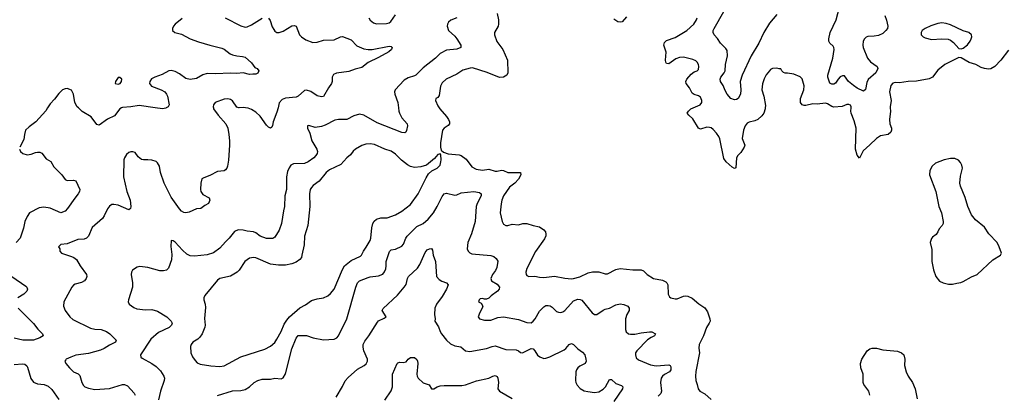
# Model space of a CAD drawing. Header units: inches. Extents: x 1934316 to 2140091, y 524953 to 667329.
# Tile 70 of 256: x 2002921 to 2012218, y 547299 to 550832. Entities that reach past the tile are written whole.
import ezdxf

# ---------------------------------------------------------------- set-up
doc = ezdxf.new("R2010")
doc.units = ezdxf.units.IN
doc.header["$MEASUREMENT"] = 0
for name, color, linetype in [('C0504', 7, 'Continuous'), ('C0505', 7, 'Continuous'), ('C0514', 7, 'Continuous'), ('C0515', 7, 'Continuous')]:
    doc.layers.add(name, color=color, linetype=linetype)

msp = doc.modelspace()

# ---------------------------------------------------------------- linework, layer by layer
at = {"layer": 'C0504', "color": 5}
for points, elevation in [([(2003184.1, 550000), (2003166.6, 549973.4), (2003073.1, 549870), (2003010, 549822), (2002977, 549790), (2002964.6, 549750), (2002958.5, 549701.4), (2002920.5, 549630)], 220), ([(2004749.6, 550000), (2004752.2, 549990), (2004795.8, 549930), (2004868.2, 549850), (2004885.3, 549810), (2004897, 549750), (2004902.4, 549690), (2004903.1, 549650), (2004891.7, 549508.3), (2004882.6, 549450), (2004875.8, 549430), (2004864.2, 549415.8), (2004850, 549407), (2004790, 549400.5), (2004717.6, 549362.4), (2004658.3, 549341.7), (2004641.6, 549330), (2004631.7, 549290), (2004628.8, 549230), (2004632.7, 549210), (2004650, 549182), (2004710.4, 549150.4), (2004715.5, 549130), (2004702.8, 549097.2), (2004670, 549079), (2004632, 549050), (2004590, 549049.2), (2004522.5, 549017.5), (2004490, 549009.3), (2004470, 549014.5), (2004450, 549027), (2004430, 549047.3), (2004350, 549157.6), (2004284.6, 549290), (2004251.7, 549390), (2004240.3, 549450), (2004223.1, 549483.1), (2004210, 549494.3), (2004170, 549506.6), (2004130, 549511.2), (2004090, 549509.5), (2004070, 549514.5), (2004039.7, 549539.7), (2004010, 549578), (2003990, 549586.6), (2003970, 549586.6), (2003950, 549578), (2003930, 549559.3), (2003910.6, 549530), (2003904, 549510), (2003901.7, 549350), (2003932.6, 549210), (2003963.6, 549130), (2003971.4, 549070), (2003967.7, 549050), (2003950, 549038.7), (2003850, 549082.2), (2003810.3, 549089.7), (2003790, 549087.6), (2003770, 549074), (2003750, 549049.5), (2003718.6, 548981.4), (2003702.7, 548957.3), (2003606.5, 548873.5), (2003569.1, 548790.9), (2003550, 548771.5), (2003530, 548763.5), (2003470, 548759.7), (2003370, 548716.9), (2003308.6, 548711.4), (2003286.8, 548690), (2003298.8, 548670), (2003300.7, 548650), (2003314.8, 548630), (2003410, 548599.1), (2003430.4, 548590), (2003456.4, 548570), (2003490.4, 548510), (2003550.4, 548430), (2003554.4, 548410), (2003548.4, 548390), (2003533, 548370), (2003505.9, 548354.1), (2003443.6, 548336.4), (2003430, 548329.6), (2003412.4, 548310), (2003338.9, 548170), (2003335.8, 548130), (2003350.4, 548090), (2003392.7, 548030), (2003423.2, 548003.2), (2003590, 547923.9), (2003630, 547914), (2003690, 547909.1), (2003741.6, 547890), (2003772, 547870), (2003830.6, 547810), (2003825.5, 547790), (2003770, 547763), (2003719.1, 547730), (2003684.7, 547715.3), (2003570, 547682.9), (2003450, 547667.8), (2003403, 547650), (2003360.7, 547630), (2003356.1, 547623.9), (2003347.3, 547610), (2003357.1, 547590), (2003390, 547548.4), (2003430, 547510.4), (2003471.8, 547491.8), (2003490, 547474.8), (2003506, 547410), (2003522.5, 547382.5), (2003537.1, 547370), (2003570, 547355.8), (2003630, 547344.6), (2003770, 547354.6), (2003890, 547390.2), (2003910.2, 547390.2), (2003938, 547378), (2004002.4, 547310), (2004011.8, 547290)], 240), ([(2003883.3, 550000), (2003864.9, 549990), (2003814.7, 549925.3), (2003750, 549893.6), (2003670, 549836.2), (2003650, 549842.9), (2003596, 549916), (2003510, 549966.6), (2003475.1, 550000)], 220), ([(2006497.4, 550000), (2006500.4, 549970), (2006506.4, 549950), (2006530, 549904.9), (2006579.3, 549850), (2006583.1, 549830), (2006574.1, 549785.9), (2006568.5, 549771.5), (2006556.7, 549763.3), (2006530, 549767.1), (2006297.9, 549857.9), (2006170, 549930.8), (2006130, 549940.9), (2006074.8, 549925.2), (2006010, 549891), (2005930, 549890.9), (2005895.5, 549884.5), (2005804.4, 549835.6), (2005770, 549824.7), (2005710, 549813.6), (2005650, 549835.1), (2005638, 549830), (2005638.8, 549810), (2005660.5, 549760.5), (2005678.7, 549690), (2005727.4, 549610), (2005733.7, 549590), (2005728.9, 549570), (2005718, 549550), (2005698, 549530), (2005645.5, 549490), (2005610, 549476.9), (2005507.6, 549472.4), (2005481.5, 549458.5), (2005464.1, 549435.9), (2005450, 549399), (2005440.2, 549350), (2005439.5, 549230), (2005424, 549170), (2005422.3, 549070), (2005411.5, 549030), (2005392.2, 548910), (2005371.7, 548848.3), (2005330, 548782), (2005310, 548769.6), (2005249.8, 548769.8), (2005192.3, 548790), (2005150, 548820.5), (2005130, 548829.7), (2005070, 548836), (2005030, 548848.4), (2004984.7, 548850), (2004950, 548834.5), (2004899.5, 548770), (2004862.7, 548737.3), (2004810, 548675.8), (2004750, 548634.3), (2004690, 548613.8), (2004570, 548600.8), (2004530, 548604.8), (2004499.3, 548619.3), (2004457.1, 548657.1), (2004390, 548734.5), (2004370, 548745.2), (2004352, 548748), (2004346.9, 548693.1), (2004357.3, 548617.3), (2004353.5, 548566.5), (2004325.5, 548490), (2004307.7, 548470), (2004277.4, 548462.6), (2004243.9, 548463.9), (2004130, 548496.3), (2004054.8, 548505.2), (2004030, 548499), (2003986.8, 548470), (2003976.3, 548450), (2003974.9, 548430), (2003986.4, 548350), (2003984.9, 548310), (2003947.7, 548190), (2003945.5, 548170), (2003954, 548150), (2003997.4, 548117.4), (2004026.1, 548106.1), (2004110, 548094.6), (2004170, 548098), (2004223.4, 548083.4), (2004310.6, 548030), (2004350.6, 547990), (2004362, 547970), (2004353.4, 547950), (2004333, 547930), (2004230, 547881.7), (2004160, 547820), (2004063, 547670), (2004064.9, 547650), (2004078.3, 547638.3), (2004169.2, 547589.2), (2004210, 547560.4), (2004250, 547519.3), (2004280.3, 547470), (2004287, 547450), (2004285.7, 547430), (2004248.9, 547330), (2004231.8, 547248.2)], 260), ([(2004305.3, 550000), (2004302, 549998), (2004270, 549989.6), (2004201.5, 550000)], 220), ([(2004993.7, 550000), (2004990, 549999.7), (2004989.3, 550000)], 240), ([(2005360.3, 550000), (2005350, 549959.3), (2005313.1, 549870), (2005307.1, 549832.9), (2005301.4, 549818.6), (2005290.4, 549809.6), (2005270, 549819.7), (2005250, 549838.3), (2005190, 549923.5), (2005150, 549961), (2005110, 549985.4), (2005077.3, 549997.3), (2005053.9, 550000)], 240), ([(2006881.7, 550000), (2006888.2, 549990), (2006950, 549918.4), (2006968.9, 549890), (2006979, 549870), (2006979.5, 549850), (2006966.9, 549833.1), (2006930.5, 549810), (2006914, 549790), (2006894, 549670), (2006895.5, 549630), (2006902, 549602), (2006922.5, 549582.5), (2006967.9, 549567.9), (2007070, 549557.4), (2007091.1, 549551.1), (2007135.9, 549515.9), (2007190, 549444.4), (2007230, 549421.7), (2007290, 549412.9), (2007350, 549423.6), (2007410, 549402.6), (2007430, 549401.8), (2007470, 549412.8), (2007490, 549409.1), (2007531, 549391), (2007651, 549390), (2007654.4, 549370), (2007630, 549328), (2007594.9, 549290), (2007546.9, 549253.1), (2007490.2, 549170), (2007474, 549130), (2007465.7, 549094.3), (2007458.3, 549010), (2007475.8, 548930), (2007490, 548904.9), (2007510, 548890.5), (2007530, 548890.5), (2007570, 548903.1), (2007630, 548898.5), (2007671.7, 548908.3), (2007710, 548909.2), (2007770, 548890.3), (2007830, 548878.5), (2007871.3, 548851.3), (2007884.7, 548830), (2007889.3, 548810), (2007887.6, 548792.4), (2007875.6, 548764.4), (2007790, 548646.6), (2007710, 548484), (2007701.3, 548450), (2007703.1, 548430), (2007710, 548420.5), (2007730, 548410.4), (2007785.6, 548414.4), (2007830, 548403.1), (2007870, 548399.5), (2007970, 548413.2), (2008070, 548393.8), (2008130, 548389.2), (2008150, 548390.2), (2008210, 548407.3), (2008290, 548445.5), (2008330, 548454.9), (2008390, 548453.7), (2008450, 548434.4), (2008470, 548436.4), (2008550, 548476.4), (2008590, 548486), (2008710, 548473), (2008790, 548472), (2008810, 548462.4), (2008844.4, 548430), (2008905.7, 548390), (2008990, 548376), (2009020.9, 548360.9), (2009031.5, 548350), (2009040.7, 548330), (2009044.6, 548244.6), (2009058, 548218), (2009068.8, 548208.8), (2009110, 548199.3), (2009130, 548199.3), (2009190, 548225.5), (2009210, 548228.2), (2009230, 548223.8), (2009270, 548205.5), (2009333.6, 548153.6), (2009390, 548115.3), (2009416.1, 548076.1), (2009439.1, 548010), (2009440.2, 547990), (2009431.7, 547968.3), (2009405.7, 547930), (2009376.4, 547850), (2009337, 547770), (2009333.8, 547733.8), (2009338.7, 547690), (2009305.9, 547514.1), (2009302.7, 547470), (2009304.9, 547430), (2009319.5, 547390), (2009326, 547350), (2009343, 547330), (2009390, 547302.6), (2009450, 547250.4)], 280), ([(2009960.2, 550000), (2009959.5, 549990), (2009948.4, 549950), (2009930, 549925.6), (2009890, 549891.6), (2009861.8, 549878.2), (2009810, 549866.3), (2009790, 549857.4), (2009770, 549831.5), (2009756.1, 549790), (2009742, 549710), (2009768, 549650), (2009762.6, 549630), (2009730, 549578.5), (2009701.7, 549550), (2009690.2, 549530), (2009684, 549436), (2009670, 549429.6), (2009650, 549442.2), (2009592.8, 549490), (2009570, 549521.6), (2009531, 549709), (2009523.1, 549730), (2009501.7, 549761.7), (2009470, 549795.8), (2009450, 549811.1), (2009435.5, 549815.5), (2009410, 549817.6), (2009350, 549800.4), (2009330, 549808.2), (2009278, 549898), (2009238.7, 549930), (2009224.5, 549950), (2009235.6, 549970), (2009257, 549990), (2009279.3, 550000)], 280), ([(2002919.1, 549610), (2002928.7, 549588.7), (2002951, 549570), (2002990, 549557.1), (2003030, 549563.1), (2003070, 549579.5), (2003090, 549582.4), (2003110, 549581.6), (2003130, 549573), (2003170, 549521), (2003214.4, 549494.4), (2003244.5, 549444.5), (2003317.1, 549370), (2003350, 549324.7), (2003370, 549314.8), (2003430, 549318.8), (2003450, 549311.3), (2003487.3, 549230), (2003484, 549210), (2003473.4, 549190), (2003440.5, 549150), (2003373.4, 549050), (2003350, 549026), (2003310, 549009.6), (2003210, 549054.3), (2003150, 549063.9), (2003103.2, 549056.8), (2003013.4, 549010), (2002990, 548977.2), (2002970.4, 548930), (2002955.6, 548864.4), (2002923.8, 548770), (2002888, 548730)], 220), ([(2004790, 547288.9), (2004930, 547331.7), (2005010, 547335.3), (2005050, 547343.7), (2005089.8, 547370.2), (2005134, 547410), (2005170, 547429), (2005210, 547442.3), (2005290, 547442.8), (2005330, 547450.4), (2005390, 547444.4), (2005401.2, 547450), (2005410, 547455.5), (2005430, 547490.7), (2005490, 547728.5), (2005530, 547828.4), (2005550, 547854), (2005630, 547852.4), (2005692.7, 547832.8), (2005790, 547811.6), (2005890, 547819.6), (2005914, 547830), (2005931.1, 547850), (2006008.5, 548010), (2006095.7, 548310), (2006112, 548350), (2006130, 548370.2), (2006210, 548400.7), (2006230, 548406.9), (2006310, 548416.1), (2006350, 548432.4), (2006366.3, 548453.7), (2006377.5, 548482.5), (2006382.4, 548510), (2006381.7, 548550), (2006413.4, 548646.6), (2006430, 548660.3), (2006470.9, 548669.1), (2006530, 548697.1), (2006543.9, 548716.1), (2006566, 548770), (2006580.4, 548790), (2006670, 548882.6), (2006730, 548908.9), (2006778.9, 548950), (2006828.4, 549010), (2006864.4, 549070), (2006910, 549164.9), (2006930, 549188), (2006950, 549194.4), (2007030, 549177.3), (2007050, 549179.1), (2007090, 549198), (2007210, 549210.3), (2007262.4, 549202.4), (2007278, 549190), (2007277, 549170), (2007241.6, 549098.4), (2007232.7, 549070), (2007221.3, 548930), (2007187.3, 548812.7), (2007151.8, 548730), (2007147.6, 548670), (2007154.4, 548650), (2007170, 548632.7), (2007190, 548623.1), (2007370, 548606.7), (2007397, 548597), (2007419.3, 548579.3), (2007434.8, 548554.8), (2007426.4, 548493.6), (2007415.1, 548464.9), (2007386.4, 548430), (2007370.8, 548390), (2007376, 548370), (2007430, 548336.3), (2007450.4, 548310), (2007448, 548290), (2007432.7, 548270), (2007372.1, 548227.9), (2007350, 548206), (2007330, 548196.2), (2007310, 548195.1), (2007290, 548201.2), (2007270, 548199), (2007258, 548190), (2007254, 548170), (2007279.1, 548159.1), (2007293.4, 548130), (2007288.2, 548110), (2007264.9, 548070), (2007250.7, 548030.7), (2007262.8, 548010), (2007310, 547999.5), (2007370, 547997.4), (2007435.6, 548024.4), (2007490, 548028.9), (2007630, 548003.6), (2007710, 547974.9), (2007750, 547974), (2007770, 547988.4), (2007788, 548010), (2007830, 548083.1), (2007870, 548122.4), (2007890, 548134.9), (2007910, 548137.1), (2007930, 548132.4), (2007950, 548120.4), (2007990, 548081.3), (2008010, 548072.2), (2008030, 548070.4), (2008050, 548076.4), (2008070, 548090.4), (2008150, 548180.3), (2008190, 548195.2), (2008213, 548193), (2008230, 548186), (2008327.5, 548067.5), (2008350, 548050.7), (2008370, 548053), (2008430, 548092.4), (2008450, 548102.4), (2008490, 548110.4), (2008550, 548143.7), (2008590, 548152.7), (2008625.5, 548145.5), (2008664.7, 548130), (2008677.3, 548110), (2008677.1, 548090), (2008654.6, 548050), (2008642.7, 548010), (2008640.5, 547910), (2008646.9, 547886.9), (2008670, 547870.6), (2008690, 547867.2), (2008730, 547867.1), (2008790, 547879.6), (2008868.9, 547888.9), (2008890, 547888.5), (2008925.5, 547870), (2008915.5, 547850), (2008884, 547836), (2008848.6, 547811.4), (2008748.2, 547710), (2008734.9, 547690), (2008734.9, 547670), (2008743.4, 547643.4), (2008763.7, 547623.7), (2008876.5, 547576.5), (2008930, 547567.6), (2009050, 547577.6), (2009064, 547570), (2009070, 547558), (2009070.3, 547530), (2009056.4, 547510), (2009010, 547485.4), (2008992, 547470), (2008978, 547450), (2008970.4, 547410), (2008982, 547330), (2008974.1, 547305.9), (2008950, 547281.6)], 260), ([(2005910, 547270.5), (2005970, 547373.4), (2005994.9, 547425.1), (2006021.2, 547458.8), (2006110, 547534.9), (2006173.2, 547570), (2006192.9, 547587.1), (2006205.1, 547610), (2006204.2, 547630), (2006169.7, 547710), (2006163.5, 547743.5), (2006165.3, 547770), (2006180.4, 547799.6), (2006218.3, 547850), (2006300.5, 547979.5), (2006310, 547990.3), (2006363.9, 548016.1), (2006382, 548030), (2006343.7, 548090), (2006351.7, 548108.3), (2006487.1, 548232.9), (2006552.1, 548307.9), (2006570, 548334.8), (2006582.6, 548390), (2006591.5, 548410), (2006678.7, 548490), (2006698, 548522), (2006750, 548636.4), (2006770, 548660.3), (2006790, 548671.5), (2006810, 548672.4), (2006817.4, 548657.4), (2006823.7, 548610), (2006848, 548550), (2006856.3, 548410), (2006881.1, 548381.1), (2006906.2, 548366.2), (2006950.3, 548350.3), (2006967.7, 548330), (2006951.7, 548290), (2006910, 548222), (2006857.6, 548150), (2006840.5, 548110), (2006836.3, 548050), (2006844, 548010), (2006842, 547990), (2006874.7, 547934.7), (2006890, 547890.7), (2006903.7, 547870), (2006950, 547810.4), (2006990, 547775.3), (2007030, 547756.5), (2007086.5, 547746.5), (2007129.1, 547709.1), (2007170, 547701.7), (2007329.7, 547730.3), (2007382, 547750), (2007410, 547755.3), (2007510, 547720.3), (2007610, 547717.6), (2007630.3, 547710.3), (2007650, 547694), (2007670, 547690.6), (2007749, 547730), (2007768.3, 547728.3), (2007786, 547710), (2007810, 547668.4), (2007831.4, 547651.4), (2007870, 547637), (2007890, 547639.5), (2007926.5, 547653.5), (2008062, 547718), (2008078.7, 547730), (2008110, 547768), (2008130, 547777.6), (2008150, 547768.7), (2008190, 547726.4), (2008235.6, 547695.6), (2008256.3, 547670), (2008268, 547630), (2008270.6, 547610), (2008260.7, 547590), (2008210, 547565.6), (2008190.5, 547550), (2008177.6, 547530), (2008172.2, 547510), (2008170.3, 547430), (2008173.7, 547410), (2008185.9, 547385.9), (2008214.2, 547354.2), (2008250, 547332.9), (2008284.5, 547324.5), (2008350, 547315.5), (2008390, 547322.2), (2008430, 547348), (2008451.2, 547368.8), (2008490, 547439.1), (2008510, 547439.3), (2008550, 547401.5), (2008602.5, 547382.5), (2008616.4, 547370), (2008612.9, 547350), (2008531.8, 547230)], 240), ([(2002844.9, 548410), (2002977.6, 548317.6), (2002986.8, 548310), (2002994.8, 548290), (2002987.3, 548270), (2002958.3, 548241.7), (2002904, 548210)], 220), ([(2002904.9, 548110), (2003050, 547966), (2003093.2, 547913.2), (2003137.3, 547870), (2003141, 547850), (2003111, 547830), (2003050, 547809.7), (2002950, 547809.8), (2002870, 547827.1)], 220), ([(2006370, 547242), (2006429.8, 547330.2), (2006441.1, 547370), (2006441.5, 547490), (2006485.1, 547590), (2006490, 547596.3), (2006510, 547600.7), (2006542, 547598), (2006570, 547606), (2006590, 547631.3), (2006610, 547646), (2006650, 547646.8), (2006670, 547626), (2006677.1, 547610), (2006681.3, 547590), (2006670.3, 547490), (2006673.4, 547470), (2006683.1, 547450), (2006730, 547405.5), (2006786.8, 547386.8), (2006810, 547351.3), (2006830, 547350.8), (2006862, 547370), (2006890, 547378), (2006930, 547382), (2007097, 547383), (2007130, 547387.6), (2007233.2, 547426.8), (2007349.8, 547450.2), (2007390, 547471.3), (2007410, 547474.9), (2007430, 547465.5), (2007436.5, 547450), (2007441.2, 547410), (2007436, 547350), (2007450, 547328.8), (2007570, 547259.1)], 220), ([(2002870, 547581.5), (2002947.6, 547587.6), (2002970, 547582), (2002987.9, 547567.9), (2002995.1, 547555.1), (2003026.4, 547446.4), (2003052.4, 547412.4), (2003090, 547397.4), (2003151.6, 547391.6), (2003190, 547374.9), (2003223, 547343), (2003290.3, 547250)], 220)]:
    msp.add_lwpolyline(points, dxfattribs=dict(at, elevation=elevation))
at = {"layer": 'C0504', "color": 5, "elevation": 280}
msp.add_lwpolyline([(2006230, 549659.7), (2006190, 549656.9), (2006150, 549646.6), (2006090.5, 549610), (2006070, 549592), (2006043.7, 549556.3), (2006010, 549527.6), (2005953.7, 549466.3), (2005845.5, 549414.5), (2005814.3, 549390), (2005750.2, 549310), (2005691.5, 549268.5), (2005674.9, 549250), (2005665, 549230), (2005657.8, 549190), (2005659, 549070), (2005642.9, 548890), (2005610.2, 548790), (2005605.5, 548710), (2005586.5, 548610), (2005580.9, 548590), (2005567, 548570), (2005530, 548543.9), (2005490, 548529.8), (2005430, 548517.8), (2005364, 548516), (2005290, 548526.2), (2005150, 548585.4), (2005130, 548589.7), (2005090, 548582.9), (2005047.4, 548552.6), (2004994, 548470), (2004974.9, 548450), (2004910, 548413.7), (2004811.3, 548390), (2004790, 548376), (2004667.7, 548230), (2004660.5, 548210), (2004660.4, 548190), (2004672.4, 548150), (2004676.5, 548116.5), (2004665.8, 548014.2), (2004671.6, 547950), (2004668.6, 547931.4), (2004645.3, 547870), (2004622.7, 547837.3), (2004602.3, 547817.7), (2004557.1, 547790), (2004539.5, 547770), (2004534.6, 547750), (2004538.3, 547690), (2004553.3, 547653.3), (2004576.2, 547616.2), (2004596.4, 547596.4), (2004623.7, 547583.7), (2004726, 547566), (2004810, 547561.6), (2004850, 547566.5), (2005010, 547651.4), (2005236.3, 547723.7), (2005290, 547751.6), (2005330, 547788.8), (2005350, 547818.7), (2005390.6, 547890), (2005418.5, 547961.5), (2005442.2, 547997.8), (2005470, 548029.1), (2005565.1, 548114.9), (2005618.6, 548141.4), (2005675.7, 548184.3), (2005730, 548199.7), (2005790, 548207.8), (2005830, 548228.9), (2005856.3, 548250), (2005889.8, 548290.2), (2005970, 548477.1), (2005988.8, 548510), (2006050, 548561.2), (2006137.8, 548602.2), (2006148, 548612), (2006166, 548650), (2006193.7, 548686.3), (2006230.7, 548750), (2006237.4, 548770), (2006246.8, 548870), (2006256.4, 548910), (2006268.2, 548931.8), (2006290, 548950.4), (2006330, 548962.4), (2006390, 548962), (2006470, 548992), (2006530, 549025.3), (2006610, 549090.3), (2006684, 549190), (2006758.9, 549341.1), (2006782.3, 549377.8), (2006813, 549407), (2006863.7, 549430), (2006890, 549460.7), (2006898.9, 549490), (2006899.6, 549510), (2006896, 549556), (2006890, 549568), (2006870, 549559), (2006836.4, 549523.6), (2006760.9, 549459.1), (2006710, 549442.9), (2006650, 549438.3), (2006610, 549446.2), (2006582, 549462), (2006526.6, 549506.6), (2006470, 549563.5), (2006430, 549591.9), (2006370, 549611.9), (2006270, 549654)], close=True, dxfattribs=at)
at = {"layer": 'C0505', "color": 5}
for points, elevation in [([(2010000, 550798.4), (2009946.7, 550710), (2009900.7, 550610), (2009828.6, 550490), (2009742.7, 550310), (2009725.5, 550250), (2009731.2, 550168.8), (2009727.9, 550130), (2009703.7, 550090), (2009690, 550079.1), (2009670, 550075), (2009634.7, 550090), (2009601.6, 550130), (2009582.7, 550162.7), (2009563.5, 550210), (2009538, 550250), (2009534.7, 550270), (2009542, 550290), (2009572.6, 550330), (2009581.7, 550350), (2009585.6, 550410), (2009606, 550490), (2009601.6, 550541.6), (2009590, 550561.6), (2009539.7, 550610), (2009510, 550654.5), (2009478.4, 550690), (2009467.8, 550710), (2009469.8, 550730), (2009479.2, 550750), (2009569.8, 550910)], 260), ([(2004455.5, 550844.5), (2004389.3, 550790.7), (2004372.4, 550770), (2004364.4, 550750), (2004363.8, 550730), (2004386, 550710), (2004450, 550694.9), (2004531.4, 550651.4), (2004610, 550622.3), (2004716, 550590), (2004830, 550563.6), (2004850, 550554.3), (2004909.3, 550510.7), (2004930, 550501.5), (2004970, 550490.3), (2005025.3, 550485.3), (2005050, 550478), (2005110, 550424.9), (2005141.6, 550381.6), (2005162, 550370), (2005178, 550350), (2005170, 550328.7), (2005150, 550319), (2005123.5, 550316.5), (2005090, 550316.2), (2005029.7, 550329.7), (2004970, 550323.1), (2004910, 550328.4), (2004770, 550319.7), (2004690, 550323.1), (2004650, 550311), (2004590, 550277.8), (2004530, 550267.1), (2004490, 550276.1), (2004430, 550321.7), (2004390, 550344.7), (2004350, 550351.3), (2004330, 550349.6), (2004264.7, 550315.3), (2004196, 550290), (2004166.7, 550273.3), (2004150.8, 550250), (2004146.8, 550230), (2004166.4, 550206.4), (2004256, 550170), (2004290.3, 550150.3), (2004307.3, 550130), (2004316.3, 550110), (2004331, 550030), (2004322, 550010), (2004305.3, 550000)], 220), ([(2004860.7, 550850), (2005010, 550774), (2005050, 550761.3), (2005070, 550763.1), (2005110, 550782), (2005210, 550844.9)], 240), ([(2005270, 550846), (2005285.7, 550825.7), (2005305.4, 550765.4), (2005319.2, 550739.2), (2005330, 550724), (2005350, 550710.6), (2005370.6, 550710.6), (2005410, 550722.4), (2005490, 550772.4), (2005515.8, 550775.8), (2005530.4, 550770), (2005564.4, 550690), (2005583, 550670), (2005623.2, 550643.2), (2005690, 550617.4), (2005730, 550620.3), (2005790, 550639), (2005890, 550643.1), (2005950, 550670.3), (2005970, 550672.4), (2006050, 550640.4), (2006104, 550584), (2006170, 550558.5), (2006210, 550551.3), (2006250, 550550.2), (2006410, 550580.7), (2006430, 550578), (2006438, 550570), (2006431, 550550), (2006406, 550530), (2006310, 550475.6), (2006212.2, 550427.8), (2006150, 550381.1), (2006090, 550366.3), (2006030, 550343.5), (2005911.7, 550328.3), (2005884.9, 550315.1), (2005870.4, 550290), (2005870.3, 550250), (2005864.9, 550230), (2005836.2, 550190), (2005790, 550108.2), (2005770, 550104), (2005730, 550113), (2005670, 550155.8), (2005630, 550168), (2005610, 550163.6), (2005550, 550111.3), (2005530, 550100.4), (2005430, 550092.4), (2005400.7, 550079.3), (2005372.3, 550047.7), (2005360.3, 550000)], 240), ([(2006216.5, 550850), (2006230, 550828.2), (2006260.8, 550800.8), (2006290, 550792.2), (2006385.6, 550794.4), (2006410, 550803.1), (2006424.1, 550815.9), (2006470, 550878.3)], 260), ([(2007050, 550849.5), (2006991.9, 550828.1), (2006970.6, 550810), (2006959.3, 550790), (2006957.1, 550770), (2006970.5, 550730), (2007030, 550676.4), (2007048.5, 550650), (2007085.5, 550590), (2007086.8, 550570), (2007050, 550553.6), (2006950, 550545.1), (2006890, 550513), (2006848.4, 550470), (2006730, 550376.3), (2006662.4, 550310), (2006650, 550301.1), (2006590, 550283.5), (2006550, 550260.7), (2006465.5, 550170), (2006460.4, 550150), (2006463.1, 550130), (2006492.4, 550050), (2006497.4, 550000)], 260), ([(2007430.4, 550890), (2007441.6, 550830), (2007441.6, 550790), (2007437.6, 550770), (2007403.7, 550710), (2007403.7, 550690), (2007426.9, 550626.9), (2007483.8, 550550), (2007526.7, 550450), (2007530.3, 550329.7), (2007522, 550310), (2007490.7, 550290), (2007450, 550288), (2007333.8, 550333.8), (2007196.6, 550376.6), (2007175.6, 550375.6), (2007105.4, 550354.6), (2007050, 550319.2), (2006949.4, 550270.6), (2006910, 550235.1), (2006895.4, 550204.6), (2006882.4, 550117.6), (2006870, 550097.2), (2006851.1, 550088.9), (2006847.7, 550070), (2006870, 550018), (2006881.7, 550000)], 280), ([(2008650, 550857.6), (2008610, 550811.5), (2008590, 550808.3), (2008570, 550813), (2008530, 550836.3)], 280), ([(2009279.3, 550000), (2009346, 550030), (2009362.4, 550050), (2009363.1, 550070), (2009350, 550100.5), (2009330, 550114.6), (2009290, 550124.8), (2009270, 550139.3), (2009244.2, 550190), (2009214.4, 550230), (2009211.5, 550250), (2009221.1, 550270), (2009260.4, 550319.6), (2009290, 550339.6), (2009319.3, 550350), (2009330, 550362.8), (2009334, 550390), (2009329.6, 550410), (2009318.7, 550430), (2009304.4, 550444.4), (2009276.6, 550456.6), (2009190, 550478.8), (2009150, 550475.3), (2009116.4, 550463.6), (2009050, 550415.1), (2009030, 550418.4), (2009023.5, 550430), (2009019.3, 550450), (2009026, 550526), (2009002.3, 550590), (2009010, 550616.4), (2009030, 550635.3), (2009110, 550662.8), (2009219.6, 550730), (2009286, 550790), (2009311.2, 550830), (2009318, 550850)], 280), ([(2010000, 550349.1), (2009970, 550312.7), (2009950, 550274), (2009933.5, 550226.5), (2009928.8, 550170), (2009946.7, 550110), (2009962, 550022), (2009960.2, 550000)], 280), ([(2003475.1, 550000), (2003464.7, 550010), (2003442.3, 550050), (2003428.2, 550130), (2003410, 550167), (2003370, 550183), (2003350, 550181.3), (2003324.9, 550170), (2003290, 550137), (2003250, 550082), (2003210, 550039.3), (2003184.1, 550000)], 220), ([(2004989.3, 550000), (2004970, 550007.6), (2004930, 550067.3), (2004910, 550080.5), (2004886.5, 550086.5), (2004850, 550082.6), (2004767.3, 550050), (2004750.3, 550029.6), (2004747, 550010), (2004749.6, 550000)], 240), ([(2004201.5, 550000), (2004050, 550023), (2003970.3, 550009.7), (2003890, 550003.6), (2003883.3, 550000)], 220), ([(2005053.9, 550000), (2005030, 550002.8), (2004993.7, 550000)], 240)]:
    msp.add_lwpolyline(points, dxfattribs=dict(at, elevation=elevation))
at = {"layer": 'C0505', "color": 5, "elevation": 220}
msp.add_lwpolyline([(2003850, 550288), (2003824.7, 550250), (2003822, 550230), (2003850, 550224), (2003868, 550230), (2003882, 550250), (2003886, 550270), (2003867.3, 550287.3)], close=True, dxfattribs=at)
at = {"layer": 'C0514', "color": 5, "elevation": 280}
for points in [[(2011141.3, 550000), (2011142.2, 549970), (2011135.4, 549890), (2011138.4, 549850), (2011152.4, 549810), (2011153.1, 549790), (2011146, 549770), (2011121.6, 549750), (2011050, 549735.3), (2011010, 549710.8), (2010950, 549651.3), (2010884.7, 549595.3), (2010850, 549526.6), (2010830, 549553.2), (2010814.2, 549610), (2010818, 549810), (2010799.3, 549879.3), (2010772.8, 549950), (2010769.7, 549970.4), (2010771.8, 550000)], [(2010947.2, 547290), (2010938.5, 547330), (2010892.2, 547390), (2010885, 547410), (2010884.8, 547490), (2010863.5, 547550), (2010861, 547590), (2010873.5, 547630), (2010924.2, 547710), (2010950, 547728.4), (2010970, 547733.7), (2011010, 547735.3), (2011070, 547716.9), (2011210, 547704.9), (2011247.3, 547690), (2011268.2, 547670), (2011278.4, 547630), (2011276.3, 547570), (2011290.5, 547510), (2011310.5, 547470), (2011352.4, 547410), (2011375.3, 547350), (2011395.2, 547255.2)]]:
    msp.add_lwpolyline(points, dxfattribs=at)
at = {"layer": 'C0514', "color": 5, "elevation": 320}
msp.add_lwpolyline([(2011710, 549522.7), (2011652, 549510), (2011570, 549477.2), (2011536, 549450), (2011514.8, 549410), (2011511, 549370), (2011570.8, 549210), (2011601, 549070), (2011626, 549010), (2011642, 548930), (2011642, 548910), (2011632, 548890), (2011602, 548858), (2011591.3, 548830), (2011574.4, 548805.6), (2011539.6, 548780.4), (2011531.1, 548768.9), (2011518, 548730), (2011535.3, 548664.7), (2011533.4, 548550), (2011550, 548472), (2011570.7, 548410), (2011606.6, 548366.6), (2011642, 548350), (2011690, 548339.1), (2011730, 548339.1), (2011770, 548347.7), (2011806.8, 548353.2), (2011830, 548362), (2011910, 548406.8), (2011962, 548430), (2012110, 548567.3), (2012182, 548610), (2012192.7, 548630), (2012171.3, 548690), (2012149.6, 548730), (2012070.8, 548810.8), (2012030, 548873.6), (2011945.1, 548945.1), (2011909.7, 548990), (2011874.3, 549070), (2011850, 549155.3), (2011803.3, 549263.3), (2011799.5, 549290), (2011803.2, 549356.8), (2011825.2, 549430), (2011818.6, 549458.6), (2011805.6, 549485.6), (2011785.6, 549505.6), (2011750, 549521.2)], close=True, dxfattribs=at)
at = {"layer": 'C0515', "color": 5}
for points, elevation in [([(2011090.3, 550870), (2011107.1, 550827.1), (2011118.5, 550770), (2011114, 550750), (2011100.3, 550730), (2011070, 550701.5), (2011030, 550682.4), (2010990, 550675), (2010930, 550671.9), (2010914.1, 550665.9), (2010897.4, 550650), (2010886, 550630), (2010882.8, 550590), (2010886.2, 550570), (2010925.2, 550470), (2010954.4, 550434.4), (2011017, 550390), (2011025.7, 550370), (2011004.4, 550330), (2010933.8, 550266.2), (2010921.8, 550238.2), (2010907.5, 550172.5), (2010890, 550158), (2010830, 550185.7), (2010793.1, 550210), (2010747.8, 550250), (2010710, 550303.7), (2010690, 550302.9), (2010670, 550291.5), (2010648.5, 550270), (2010625.7, 550234.3), (2010610, 550222.9), (2010590, 550222.4), (2010570, 550232.7), (2010551, 550290), (2010553.1, 550310), (2010598.9, 550470), (2010611.4, 550550), (2010608.7, 550570), (2010601.8, 550581.8), (2010570.8, 550610.8), (2010562.6, 550630), (2010561.1, 550650), (2010575.1, 550710), (2010630, 550830.5), (2010679.1, 551010)], 260), ([(2010070, 550882), (2010000.6, 550799.4), (2010000, 550798.4)], 260), ([(2012256.7, 550543.3), (2012185.7, 550450), (2012130, 550391.1), (2012090, 550369.8), (2012070, 550365.6), (2012030, 550370.9), (2012000.9, 550380.9), (2011950, 550408.7), (2011886.7, 550426.7), (2011810, 550472.7), (2011790, 550476), (2011657.1, 550410), (2011590, 550356.9), (2011541.1, 550290), (2011510, 550272.8), (2011390, 550252.3), (2011310, 550249.8), (2011230, 550237.6), (2011190, 550239.2), (2011166.8, 550233.2), (2011147.4, 550210), (2011133.4, 550150), (2011150.3, 550070), (2011140.9, 550010), (2011141.3, 550000)], 280), ([(2010771.8, 550000), (2010772.6, 550010), (2010765.6, 550025.6), (2010750, 550033), (2010731.3, 550031.3), (2010685.9, 550014.1), (2010610, 550007.1), (2010590, 550012.4), (2010550, 550036.9), (2010530, 550043.5), (2010450, 550035.1), (2010410, 550037.6), (2010343.6, 550023.6), (2010330, 550022.8), (2010310, 550029.8), (2010294.8, 550050), (2010293.2, 550090), (2010324.4, 550170), (2010329.6, 550209.6), (2010310, 550275.3), (2010292.1, 550292.1), (2010230, 550317.2), (2010171.1, 550328.9), (2010150, 550328.7), (2010134.6, 550334.6), (2010118, 550350), (2010108, 550368), (2010092, 550368), (2010070, 550375.3), (2010030, 550372.7), (2010010, 550361.2), (2010000, 550349.1)], 280)]:
    msp.add_lwpolyline(points, dxfattribs=dict(at, elevation=elevation))
at = {"layer": 'C0515', "color": 5, "elevation": 280}
msp.add_lwpolyline([(2011630, 550801.1), (2011590, 550795.8), (2011526, 550774), (2011471.3, 550750), (2011442.8, 550730), (2011434.8, 550710), (2011434.8, 550690), (2011450.8, 550670), (2011470, 550659.3), (2011530, 550644.9), (2011630, 550651.7), (2011687.8, 550647.8), (2011710, 550638.7), (2011738.2, 550618.2), (2011790, 550560.7), (2011810, 550556.3), (2011830, 550563), (2011870, 550594.9), (2011897.4, 550630), (2011906.3, 550650), (2011911.1, 550670), (2011907.7, 550687.7), (2011884, 550710), (2011830, 550727.8), (2011710, 550783.1), (2011670, 550796)], close=True, dxfattribs=at)

doc.saveas('drawing.dxf')
